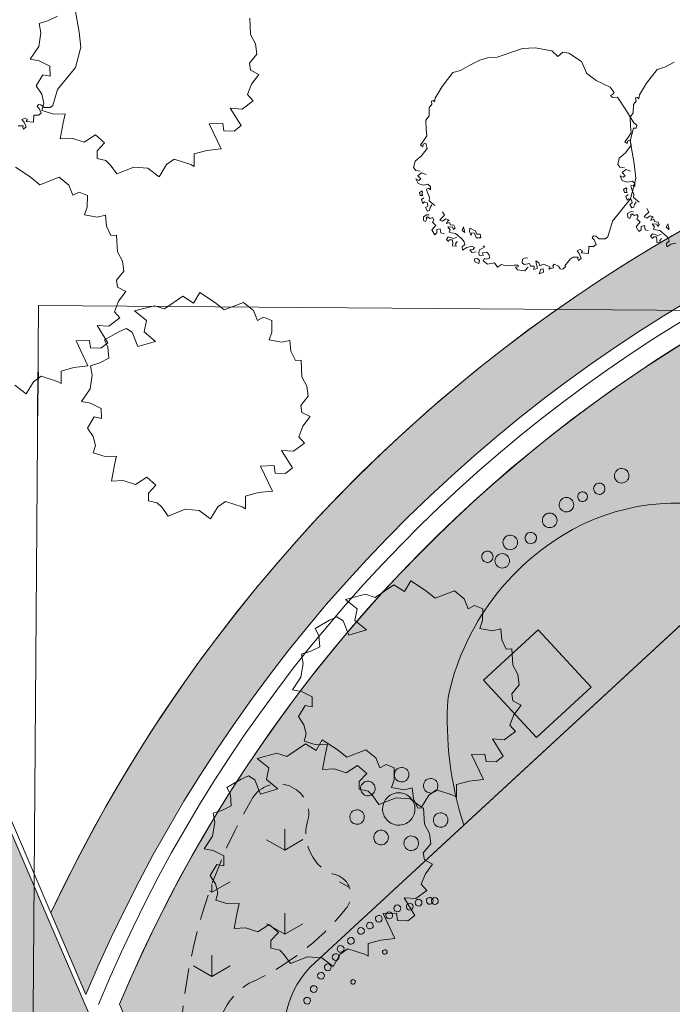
# Model space of a CAD drawing. Header units: millimetres. Extents: x 10 to 777, y -8 to 410.
# Tile 12 of 55: x 148 to 188, y 267 to 328. Entities that reach past the tile are written whole.
import ezdxf
from ezdxf.xclip import XClip

# ---------------------------------------------------------------- set-up
doc = ezdxf.new("R2010")
doc.units = ezdxf.units.MM
doc.header["$MEASUREMENT"] = 0
doc.header["$XCLIPFRAME"] = 0
doc.linetypes.add('B0701', pattern=[2.3412, 1.56, -0.7812])
for name, color, linetype in [('90 Bomen', 7, 'Continuous'), ('90 Terrein omgeving', 7, 'Continuous'), ('90 Terrein omgeving Afdek-arcering', 7, 'Continuous'), ('90 Terrein perceel', 7, 'Continuous'), ('90 Terrein perceel 2D arcering', 7, 'Continuous'), ('90 Terrein perceel Afdek-arcering', 7, 'Continuous')]:
    doc.layers.add(name, color=color, linetype=linetype)

# ---------------------------------------------------------------- blocks, each defined once
blk = doc.blocks.new('*X3')
at = {"layer": '90 Terrein omgeving Afdek-arcering', "linetype": 'Continuous', "lineweight": 0, "true_color": 0x99a3a6}
blk.add_hatch(color=253, dxfattribs=at).paths.add_polyline_path([(65.553, 172.666), (65.453, 165.666), (188.059, 163.902), (253.074, 12.916), (260.456, 12.916), (244.691, 49.778), (196.024, 163.588), (383.251, 160.894), (383.251, 168.095), (380.321, 168.137), (383.251, 382.475), (383.251, 406.415), (376.918, 406.415), (375.254, 291.584), (373.322, 168.238), (193.267, 170.828), (149.658, 272.008), (92.173, 406.415), (85.21, 406.415), (146.568, 262.944), (185.607, 170.938)])
blk = doc.blocks.new('*X10')
at = {"layer": '90 Terrein perceel Afdek-arcering', "linetype": 'Continuous', "lineweight": 0, "true_color": 0x99a3a6}
blk.add_hatch(color=253, dxfattribs=at).paths.add_polyline_path([(154.036, 266.821), (163.907, 243.771), (162.804, 243.298), (164.649, 241.985, 0.102842), (182.161, 233.812, -0.042121), (181.99, 239.43, 0.030126), (182.423, 246.145, -0.185985), (164.646, 262.917, -0.318021), (166.117, 269.412), (175.29, 277.883, -0.094106), (174.317, 285.783, -0.20501), (181.392, 295.786, -0.215802), (192.305, 297.206, 0.069656), (195.474, 296.522), (202.84, 303.32, -0.363496), (217.004, 303.692), (221.898, 300.566, -0.21548), (233.588, 301.168, 0.099515), (240.12, 300.18, 0.078067), (237.81, 310.487), (233.467, 320.918, 0.296701)])
blk = doc.blocks.new('*X12')
at = {"layer": '90 Terrein perceel Afdek-arcering', "linetype": 'Continuous', "lineweight": 0, "true_color": 0x99a3a6}
blk.add_hatch(color=253, dxfattribs=at).paths.add_polyline_path([(195.474, 296.522, -0.069656), (192.305, 297.206, 0.215802), (181.392, 295.786, 0.20501), (174.317, 285.783, 0.094106), (175.29, 277.883)])
blk = doc.blocks.new('*X20')
at = {"layer": '90 Terrein perceel Afdek-arcering', "linetype": 'Continuous', "lineweight": 0, "true_color": 0x99a3a6}
blk.add_hatch(color=253, dxfattribs=at).paths.add_polyline_path([(164.646, 262.917, 0.185985), (182.423, 246.145, -0.211556), (193.387, 233.132), (195.111, 233.132), (194.892, 291.808), (240.161, 291.952), (240.161, 294.497, -0.120917), (228.007, 296.663), (216.691, 303.892, 0.363496), (202.4, 302.919), (166.117, 269.412, 0.318021)])
blk = doc.blocks.new('*X25')
at = {"layer": '90 Terrein omgeving Afdek-arcering', "linetype": 'Continuous', "lineweight": 0, "true_color": 0x99a3a6}
blk.add_hatch(color=253, dxfattribs=at).paths.add_polyline_path([(149.798, 272.468), (151.957, 267.42, -0.343045), (248.621, 322.041, -0.122857), (288.839, 305.28, -0.062158), (304.943, 289.867, -0.144211), (324.847, 241.997), (331.801, 244.369, 0.023501), (321.331, 273.015, 0.089942), (307.738, 294.798), (306.382, 296.681, -0.624865), (307.314, 299.522), (308.909, 299.7), (316.47, 299.014), (344.097, 295.883, 0.039013), (375.158, 295.877), (375.227, 300.701, -0.023413), (347.285, 300.853), (334.046, 301.818, -0.053223), (292.368, 310.12), (286.057, 312.881), (275.43, 318.115, 0.087441), (243.525, 326.7, 0.31395)])
blk = doc.blocks.new('Drawing_2_1', base_point=(195.726, 190.6))
at = {"layer": '90 Terrein perceel 2D arcering', "linetype": 'Continuous', "lineweight": 0, "true_color": 0xffffff}
blk.add_hatch(color=7, dxfattribs=at).paths.add_polyline_path([(176.515, 286.841), (179.789, 283.303), (183.154, 286.417), (179.88, 289.955)])
at = {"layer": '90 Terrein perceel Afdek-arcering', "linetype": 'Continuous', "lineweight": 0, "true_color": 0xb1e60e}
h = blk.add_hatch(dxfattribs=at)
h.set_pattern_fill('810_Gras_0001', color=60, style=0, pattern_type=2)
h.set_pattern_definition([(90, (195.726, 190.6), (-9, 0), [1.29904, -3.8971]), (90, (200.226, 193.198), (-9, 0), [1.29904, -3.8971]), (30, (195.726, 190.6), (-4.5, 7.7942), [1.29904, -3.8971]), (30, (195.726, 195.796), (-4.5, 7.7942), [1.29904, -3.8971]), (150, (195.726, 190.6), (4.5, 7.7942), [1.29904, -3.8971]), (150, (195.726, 195.796), (4.5, 7.7942), [1.29904, -3.8971])])
h.paths.add_polyline_path([(162.159, 279.421, 0.133135), (157.76, 262.851, 0.175215), (163.409, 249.009), (173.804, 238.589, 0.474715), (179.35, 238.982, 0.293733), (177.697, 245.226, -0.059354), (160.972, 262.21, -0.457219), (162.04, 268.121, 0.118261), (167.975, 272.683, 0.622905), (167.099, 274.884, -0.386038), (165.712, 278.366, 0.826852)])
at = {"layer": '90 Bomen', "color": 1, "linetype": 'Continuous', "lineweight": 0}
for p, q in [((149.656, 327.6), (150.201, 327.873)), ((151.285, 328.275), (151.531, 326.876)), ((149.073, 327.405), (149.656, 327.6)), ((149.18, 326.833), (149.073, 327.405)), ((162.072, 327.747), (162.127, 326.725)), ((149.043, 325.992), (149.18, 326.833)), ((151.531, 326.876), (151.641, 325.942)), ((162.127, 326.725), (162.436, 326.149)), ((162.436, 326.149), (162.515, 325.523)), ((148.524, 325.205), (149.043, 325.992)), ((151.641, 325.942), (151.304, 324.692)), ((162.515, 325.523), (162.058, 324.957)), ((177.607, 325.417), (178.927, 325.86)), ((178.927, 325.86), (179.696, 325.908)), ((179.696, 325.908), (180.719, 325.731)), ((180.719, 325.731), (181.103, 325.38)), ((181.103, 325.38), (181.4, 325.634)), ((181.4, 325.634), (181.782, 325.578)), ((181.782, 325.578), (182.563, 325.056)), ((149.076, 325.096), (148.524, 325.205)), ((149.731, 324.779), (149.076, 325.096)), ((162.058, 324.957), (162.123, 324.529)), ((175.085, 324.515), (175.672, 324.832)), ((175.672, 324.832), (176.28, 325.15)), ((176.28, 325.15), (176.754, 325.291)), ((176.754, 325.291), (177.36, 325.335)), ((177.36, 325.335), (177.607, 325.417)), ((182.563, 325.056), (182.893, 324.314)), ((187.699, 324.71), (188.286, 325.027)), ((148.89, 323.552), (149.305, 324.248)), ((149.305, 324.248), (149.745, 324.148)), ((149.745, 324.148), (149.731, 324.779)), ((151.304, 324.692), (150.21, 323.325)), ((162.123, 324.529), (162.636, 324.268)), ((162.636, 324.268), (162.186, 323.669)), ((173.959, 323.527), (174.62, 324.374)), ((174.62, 324.374), (175.085, 324.515)), ((182.893, 324.314), (183.475, 323.898)), ((186.573, 323.722), (187.233, 324.569)), ((187.233, 324.569), (187.699, 324.71)), ((162.186, 323.669), (161.935, 323.018)), ((183.475, 323.898), (184.334, 323.471)), ((186.142, 322.996), (186.573, 323.722)), ((149.227, 323.045), (148.89, 323.552)), ((149.368, 322.49), (149.227, 323.045)), ((150.21, 323.325), (149.914, 322.353)), ((161.935, 323.018), (162.284, 322.636)), ((173.528, 322.801), (173.959, 323.527)), ((184.334, 323.471), (184.572, 323.152)), ((184.484, 323.019), (184.343, 322.96)), ((184.572, 323.152), (184.484, 323.019)), ((186.096, 322.761), (186.142, 322.996)), ((149.022, 322.41), (148.939, 322.281)), ((149.176, 322.39), (149.022, 322.41)), ((149.373, 322.221), (149.176, 322.39)), ((149.243, 322.027), (149.368, 322.49)), ((162.284, 322.636), (161.602, 322.129)), ((173.152, 322.205), (173.325, 322.428)), ((173.29, 322.615), (173.414, 322.645)), ((173.325, 322.428), (173.29, 322.615)), ((173.414, 322.645), (173.483, 322.566)), ((173.483, 322.566), (173.528, 322.801)), ((184.343, 322.96), (184.473, 322.838)), ((184.473, 322.838), (184.778, 322.86)), ((184.778, 322.86), (185.295, 322.071)), ((185.761, 321.894), (185.765, 322.4)), ((185.765, 322.4), (185.938, 322.623)), ((185.903, 322.81), (186.027, 322.84)), ((185.938, 322.623), (185.903, 322.81)), ((186.027, 322.84), (186.096, 322.761)), ((148.939, 322.281), (149.07, 322.168)), ((149.19, 321.882), (149.024, 321.741)), ((149.07, 322.168), (149.19, 321.882)), ((149.984, 321.804), (149.243, 322.027)), ((149.741, 322.218), (149.373, 322.221)), ((149.914, 322.353), (149.741, 322.218)), ((150.681, 321.822), (149.984, 321.804)), ((150.555, 321.28), (150.681, 321.822)), ((161.602, 322.129), (160.866, 322.174)), ((160.866, 322.174), (161.536, 321.1)), ((173.147, 321.7), (173.152, 322.205)), ((185.295, 322.071), (185.783, 321.28)), ((185.57, 321.628), (185.761, 321.894)), ((148.215, 321.561), (148.01, 321.483)), ((148.01, 321.483), (148.148, 321.325)), ((148.148, 321.325), (148.276, 321.018)), ((148.346, 321.487), (148.215, 321.561)), ((148.272, 321.355), (148.346, 321.487)), ((148.497, 321.346), (148.272, 321.355)), ((148.716, 321.324), (148.497, 321.346)), ((148.748, 321.748), (148.716, 321.324)), ((149.024, 321.741), (148.748, 321.748)), ((150.369, 320.282), (150.555, 321.28)), ((160.403, 321.242), (159.574, 321.214)), ((159.574, 321.214), (160.305, 319.668)), ((160.47, 320.782), (160.403, 321.242)), ((172.956, 321.433), (173.147, 321.7)), ((172.977, 320.867), (172.956, 321.433)), ((185.591, 321.061), (185.57, 321.628)), ((185.783, 321.28), (185.977, 321.141)), ((148.09, 321.09), (147.766, 321.086)), ((148.068, 320.982), (148.09, 321.09)), ((148.097, 320.879), (148.068, 320.982)), ((148.276, 321.018), (148.097, 320.879)), ((161.104, 320.762), (160.47, 320.782)), ((161.536, 321.1), (161.104, 320.762)), ((173.006, 320.469), (172.977, 320.867)), ((185.374, 320.288), (185.62, 320.663)), ((185.777, 320.943), (185.559, 320.161)), ((185.62, 320.663), (185.591, 321.061)), ((185.929, 320.954), (185.777, 320.943)), ((185.977, 321.141), (185.929, 320.954)), ((151.091, 320.322), (150.369, 320.282)), ((151.841, 320.078), (151.091, 320.322)), ((152.539, 320.529), (151.841, 320.078)), ((153.108, 320.039), (152.539, 320.529)), ((152.646, 319.539), (153.108, 320.039)), ((172.626, 319.915), (172.76, 320.093)), ((172.76, 320.093), (173.006, 320.469)), ((172.792, 319.948), (172.761, 319.799)), ((172.955, 320.023), (172.792, 319.948)), ((173.022, 319.692), (172.955, 320.023)), ((185.24, 320.109), (185.374, 320.288)), ((185.375, 319.993), (185.24, 320.109)), ((185.406, 320.143), (185.375, 319.993)), ((185.569, 320.218), (185.406, 320.143)), ((185.559, 320.161), (185.805, 318.761)), ((185.635, 319.886), (185.569, 320.218)), ((152.647, 319.073), (152.646, 319.539)), ((159.429, 319.574), (158.647, 319.35)), ((158.647, 319.35), (158.65, 318.574)), ((160.305, 319.668), (159.429, 319.574)), ((172.761, 319.799), (172.626, 319.915)), ((172.656, 319.223), (173.022, 319.692)), ((184.894, 319.095), (185.27, 319.417)), ((185.27, 319.417), (185.635, 319.886)), ((153.188, 318.947), (152.647, 319.073)), ((153.475, 318.669), (153.188, 318.947)), ((157.407, 319.025), (156.933, 318.691)), ((158.429, 318.702), (157.407, 319.025)), ((172.183, 318.514), (172.28, 318.9)), ((172.28, 318.9), (172.656, 319.223)), ((184.796, 318.709), (184.894, 319.095)), ((185.805, 318.761), (185.915, 317.828)), ((147.599, 318.532), (148.508, 317.938)), ((153.857, 318.128), (153.475, 318.669)), ((154.915, 318.542), (153.857, 318.128)), ((155.785, 318.473), (154.915, 318.542)), ((156.487, 317.948), (155.785, 318.473)), ((156.933, 318.691), (156.487, 317.948)), ((158.65, 318.574), (158.429, 318.702)), ((172.322, 318.335), (172.183, 318.514)), ((172.599, 318.293), (172.322, 318.335)), ((172.451, 318.008), (172.69, 318.194)), ((172.69, 318.194), (172.971, 318.089)), ((184.936, 318.53), (184.796, 318.709)), ((185.212, 318.487), (184.936, 318.53)), ((185.065, 318.203), (185.304, 318.389)), ((185.248, 318.006), (185.065, 318.203)), ((185.304, 318.389), (185.585, 318.283)), ((148.508, 317.938), (149.11, 317.451)), ((149.11, 317.451), (150.296, 317.918)), ((150.296, 317.918), (150.908, 317.417)), ((172.466, 317.525), (172.34, 317.811)), ((172.34, 317.811), (172.515, 317.718)), ((172.634, 317.811), (172.451, 318.008)), ((172.789, 317.423), (172.466, 317.525)), ((172.515, 317.718), (172.634, 317.811)), ((185.08, 317.72), (184.953, 318.005)), ((184.953, 318.005), (185.129, 317.913)), ((185.403, 317.617), (185.08, 317.72)), ((185.129, 317.913), (185.248, 318.006)), ((185.693, 317.681), (185.403, 317.617)), ((185.915, 317.828), (185.578, 316.577)), ((185.85, 317.545), (185.693, 317.681)), ((185.845, 317.334), (185.85, 317.545)), ((150.908, 317.417), (151.153, 316.803)), ((151.153, 316.803), (151.538, 316.998)), ((151.538, 316.998), (152.045, 316.796)), ((172.712, 317.064), (172.548, 316.966)), ((172.548, 316.966), (172.596, 316.782)), ((172.708, 316.893), (172.751, 316.998)), ((172.751, 316.998), (172.712, 317.064)), ((173.079, 317.486), (172.789, 317.423)), ((172.996, 317.186), (173.139, 317.238)), ((173.029, 317.02), (172.996, 317.186)), ((173.183, 316.652), (173.029, 317.02)), ((173.236, 317.351), (173.079, 317.486)), ((173.139, 317.238), (173.231, 317.14)), ((173.231, 317.14), (173.236, 317.351)), ((185.326, 317.259), (185.162, 317.161)), ((185.162, 317.161), (185.21, 316.976)), ((185.21, 316.976), (185.381, 316.972)), ((185.322, 317.087), (185.365, 317.193)), ((185.381, 316.972), (185.322, 317.087)), ((185.365, 317.193), (185.326, 317.259)), ((185.61, 317.38), (185.753, 317.433)), ((185.643, 317.214), (185.61, 317.38)), ((185.796, 316.847), (185.643, 317.214)), ((185.753, 317.433), (185.845, 317.334)), ((152.045, 316.796), (152.039, 316.07)), ((172.596, 316.782), (172.768, 316.777)), ((172.829, 316.645), (172.683, 316.531)), ((172.683, 316.531), (172.769, 316.298)), ((172.768, 316.777), (172.708, 316.893)), ((172.769, 316.298), (172.865, 316.391)), ((172.865, 316.391), (173.041, 316.318)), ((173.041, 316.318), (173.072, 316.132)), ((173.155, 316.461), (173.183, 316.652)), ((173.513, 316.172), (173.155, 316.461)), ((185.578, 316.577), (184.484, 315.21)), ((185.443, 316.839), (185.297, 316.726)), ((185.297, 316.726), (185.383, 316.492)), ((185.383, 316.492), (185.478, 316.585)), ((185.478, 316.585), (185.655, 316.513)), ((185.686, 316.326), (185.539, 316.23)), ((185.655, 316.513), (185.686, 316.326)), ((185.768, 316.655), (185.796, 316.847)), ((186.126, 316.366), (185.768, 316.655)), ((185.83, 316.234), (185.937, 316.396)), ((152.039, 316.07), (151.875, 315.592)), ((173.072, 316.132), (172.925, 316.036)), ((172.925, 316.036), (173.061, 315.823)), ((173.061, 315.823), (173.177, 315.866)), ((173.177, 315.866), (173.216, 316.04)), ((173.216, 316.04), (173.324, 316.202)), ((174.105, 315.563), (173.983, 315.786)), ((185.623, 315.791), (185.409, 315.673)), ((185.539, 316.23), (185.674, 316.017)), ((185.777, 315.785), (185.623, 315.791)), ((185.674, 316.017), (185.791, 316.06)), ((185.791, 316.06), (185.83, 316.234)), ((186.522, 315.575), (186.718, 315.758)), ((186.718, 315.758), (186.597, 315.98)), ((151.875, 315.592), (152.65, 315.45)), ((152.65, 315.45), (153.157, 315.564)), ((153.157, 315.564), (153.223, 314.894)), ((173.009, 315.597), (172.795, 315.478)), ((172.795, 315.478), (172.813, 315.24)), ((172.813, 315.24), (172.937, 315.18)), ((172.937, 315.18), (173.008, 315.347)), ((172.968, 315.413), (173.053, 315.463)), ((173.008, 315.347), (172.968, 315.413)), ((173.163, 315.591), (173.009, 315.597)), ((173.053, 315.463), (173.215, 315.355)), ((173.215, 315.355), (173.365, 315.417)), ((173.365, 315.417), (173.443, 315.286)), ((173.443, 315.286), (173.368, 315.144)), ((173.368, 315.144), (173.571, 314.936)), ((173.811, 315.268), (173.908, 315.38)), ((173.985, 315.196), (173.811, 315.268)), ((173.908, 315.38), (174.105, 315.563)), ((174.185, 315.337), (173.985, 315.196)), ((174.379, 315.268), (174.185, 315.337)), ((174.227, 315.046), (174.279, 315.197)), ((174.411, 315.123), (174.227, 315.046)), ((174.279, 315.197), (174.379, 315.268)), ((174.464, 314.979), (174.411, 315.123)), ((184.484, 315.21), (184.188, 314.238)), ((185.409, 315.673), (185.426, 315.434)), ((185.426, 315.434), (185.551, 315.375)), ((185.551, 315.375), (185.622, 315.541)), ((185.582, 315.607), (185.667, 315.657)), ((185.622, 315.541), (185.582, 315.607)), ((185.667, 315.657), (185.829, 315.55)), ((185.829, 315.55), (185.978, 315.612)), ((185.978, 315.612), (186.056, 315.481)), ((186.056, 315.481), (185.981, 315.338)), ((185.981, 315.338), (186.185, 315.131)), ((186.185, 315.131), (186.089, 315.038)), ((186.425, 315.462), (186.522, 315.575)), ((186.598, 315.391), (186.425, 315.462)), ((186.798, 315.532), (186.598, 315.391)), ((186.993, 315.462), (186.798, 315.532)), ((186.841, 315.241), (186.893, 315.392)), ((187.025, 315.317), (186.841, 315.241)), ((186.893, 315.392), (186.993, 315.462)), ((187.077, 315.174), (187.025, 315.317)), ((187.29, 315.147), (187.077, 315.174)), ((187.365, 314.985), (187.29, 315.147)), ((153.223, 314.894), (153.499, 314.315)), ((173.475, 314.844), (173.318, 314.661)), ((173.318, 314.661), (173.494, 314.366)), ((173.571, 314.936), (173.475, 314.844)), ((173.494, 314.366), (173.635, 314.481)), ((173.624, 314.683), (173.843, 314.734)), ((173.635, 314.481), (173.624, 314.683)), ((173.843, 314.734), (173.879, 314.48)), ((173.879, 314.48), (174.071, 314.425)), ((174.445, 314.662), (174.305, 314.841)), ((174.305, 314.841), (174.601, 314.821)), ((174.393, 314.511), (174.445, 314.662)), ((174.542, 314.48), (174.393, 314.511)), ((174.676, 314.953), (174.464, 314.979)), ((174.777, 314.434), (174.542, 314.48)), ((174.601, 314.821), (174.654, 314.678)), ((174.654, 314.678), (174.751, 314.79)), ((174.751, 314.79), (174.676, 314.953)), ((175.273, 314.85), (175.183, 314.633)), ((175.183, 314.633), (175.362, 314.499)), ((175.362, 314.499), (175.273, 314.85)), ((175.672, 314.766), (175.636, 314.558)), ((175.636, 314.558), (175.757, 314.31)), ((175.832, 314.692), (175.672, 314.766)), ((175.757, 314.31), (175.779, 314.483)), ((175.779, 314.483), (175.952, 314.461)), ((176.01, 314.603), (175.832, 314.692)), ((176.093, 314.403), (176.01, 314.603)), ((186.089, 315.038), (185.931, 314.855)), ((185.931, 314.855), (186.107, 314.56)), ((186.107, 314.56), (186.249, 314.675)), ((186.238, 314.878), (186.457, 314.928)), ((186.249, 314.675), (186.238, 314.878)), ((186.457, 314.928), (186.493, 314.674)), ((186.493, 314.674), (186.685, 314.62)), ((187.059, 314.857), (186.919, 315.036)), ((186.919, 315.036), (187.215, 315.016)), ((187.007, 314.706), (187.059, 314.857)), ((187.156, 314.675), (187.007, 314.706)), ((187.391, 314.629), (187.156, 314.675)), ((187.215, 315.016), (187.268, 314.872)), ((187.268, 314.872), (187.365, 314.985)), ((187.794, 314.301), (187.391, 314.629)), ((187.886, 315.044), (187.797, 314.827)), ((187.797, 314.827), (187.975, 314.693)), ((187.975, 314.693), (187.886, 315.044)), ((153.499, 314.315), (153.851, 314.337)), ((153.851, 314.337), (153.906, 313.314)), ((174.329, 314.233), (174.214, 314.077)), ((174.214, 314.077), (174.351, 313.94)), ((174.652, 314.131), (174.329, 314.233)), ((174.351, 313.94), (174.385, 314.048)), ((174.385, 314.048), (174.575, 314.041)), ((174.575, 314.041), (174.607, 313.896)), ((174.607, 313.896), (174.601, 313.685)), ((174.857, 314.209), (174.652, 314.131)), ((175.18, 314.106), (174.777, 314.434)), ((174.782, 313.803), (174.877, 313.937)), ((175.32, 313.927), (175.18, 314.106)), ((175.353, 313.761), (175.32, 313.927)), ((175.952, 314.461), (176.059, 314.161)), ((176.059, 314.161), (176.35, 314.166)), ((176.162, 314.391), (176.093, 314.403)), ((176.298, 314.401), (176.162, 314.391)), ((176.35, 314.166), (176.298, 314.401)), ((183.296, 314.295), (183.213, 314.166)), ((183.213, 314.166), (183.344, 314.053)), ((183.45, 314.276), (183.296, 314.295)), ((183.344, 314.053), (183.464, 313.767)), ((183.647, 314.106), (183.45, 314.276)), ((184.015, 314.103), (183.647, 314.106)), ((184.188, 314.238), (184.015, 314.103)), ((186.943, 314.427), (186.828, 314.272)), ((186.828, 314.272), (186.965, 314.134)), ((187.266, 314.325), (186.943, 314.427)), ((186.965, 314.134), (186.999, 314.242)), ((186.999, 314.242), (187.189, 314.235)), ((187.189, 314.235), (187.22, 314.09)), ((187.22, 314.09), (187.215, 313.879)), ((187.215, 313.879), (187.427, 313.853)), ((187.471, 314.403), (187.266, 314.325)), ((187.395, 313.998), (187.491, 314.131)), ((187.427, 313.853), (187.395, 313.998)), ((187.933, 314.122), (187.794, 314.301)), ((187.809, 313.818), (187.967, 313.956)), ((187.967, 313.956), (187.933, 314.122)), ((153.906, 313.314), (154.214, 312.738)), ((174.601, 313.685), (174.814, 313.658)), ((174.814, 313.658), (174.782, 313.803)), ((175.195, 313.623), (175.353, 313.761)), ((175.21, 313.414), (175.195, 313.623)), ((175.472, 313.581), (175.21, 313.414)), ((175.782, 313.646), (175.472, 313.581)), ((175.672, 313.427), (175.861, 313.441)), ((175.81, 313.269), (175.672, 313.427)), ((175.956, 313.574), (175.782, 313.646)), ((176.06, 313.309), (175.81, 313.269)), ((175.861, 313.441), (175.956, 313.574)), ((176.211, 313.257), (176.261, 313.429)), ((176.244, 313.091), (176.211, 313.257)), ((176.261, 313.429), (176.444, 313.526)), ((176.713, 313.294), (176.443, 313.253)), ((176.444, 313.526), (176.584, 313.621)), ((176.584, 313.621), (176.495, 313.677)), ((176.853, 313.115), (176.713, 313.294)), ((182.488, 313.446), (182.284, 313.368)), ((182.284, 313.368), (182.422, 313.21)), ((182.62, 313.372), (182.488, 313.446)), ((182.546, 313.24), (182.62, 313.372)), ((183.022, 313.633), (182.99, 313.21)), ((183.298, 313.626), (183.022, 313.633)), ((183.464, 313.767), (183.298, 313.626)), ((187.824, 313.609), (187.809, 313.818)), ((188.085, 313.775), (187.824, 313.609)), ((188.396, 313.84), (188.085, 313.775)), ((154.214, 312.738), (154.294, 312.112)), ((176.133, 312.893), (175.944, 312.879)), ((175.944, 312.879), (175.972, 312.696)), ((175.972, 312.696), (176.228, 312.583)), ((176.267, 312.777), (176.133, 312.893)), ((176.228, 312.583), (176.267, 312.777)), ((176.497, 313.088), (176.244, 313.091)), ((176.443, 313.253), (176.497, 313.088)), ((176.48, 312.75), (176.575, 312.884)), ((176.748, 312.539), (176.48, 312.75)), ((176.575, 312.884), (176.704, 312.851)), ((176.704, 312.851), (176.889, 312.907)), ((176.889, 312.907), (176.853, 313.115)), ((178.887, 312.633), (178.914, 312.846)), ((178.914, 312.846), (179.075, 312.942)), ((179.075, 312.942), (179.245, 312.912)), ((179.919, 312.625), (179.741, 312.76)), ((179.741, 312.76), (179.779, 312.531)), ((181.859, 312.853), (181.531, 312.45)), ((182.04, 312.971), (181.859, 312.853)), ((182.364, 312.976), (182.04, 312.971)), ((182.342, 312.867), (182.364, 312.976)), ((182.37, 312.764), (182.342, 312.867)), ((182.55, 312.904), (182.37, 312.764)), ((182.422, 313.21), (182.55, 312.904)), ((182.771, 313.232), (182.546, 313.24)), ((182.99, 313.21), (182.771, 313.232)), ((154.294, 312.112), (153.836, 311.546)), ((177.183, 312.634), (176.748, 312.539)), ((177.372, 312.353), (177.183, 312.634)), ((177.612, 312.518), (177.372, 312.353)), ((177.913, 312.435), (177.612, 312.518)), ((178.393, 312.492), (177.913, 312.435)), ((178.645, 312.489), (178.393, 312.492)), ((178.487, 312.351), (178.653, 312.385)), ((178.604, 312.192), (178.487, 312.351)), ((179.071, 312.142), (178.604, 312.192)), ((178.653, 312.385), (178.645, 312.489)), ((179.022, 312.517), (178.887, 312.633)), ((179.354, 312.584), (179.022, 312.517)), ((179.265, 312.367), (179.071, 312.142)), ((179.408, 312.419), (179.354, 312.584)), ((179.64, 312.415), (179.408, 312.419)), ((179.612, 312.224), (179.64, 312.415)), ((179.837, 312.304), (179.612, 312.224)), ((179.779, 312.531), (179.837, 312.304)), ((179.996, 312.442), (179.919, 312.625)), ((180.053, 312.236), (179.947, 311.954)), ((179.947, 311.954), (180.213, 312.058)), ((180.199, 312.541), (179.996, 312.442)), ((180.199, 312.246), (180.053, 312.236)), ((180.48, 312.435), (180.199, 312.541)), ((180.213, 312.058), (180.199, 312.246)), ((180.633, 312.363), (180.48, 312.435)), ((180.551, 312.245), (180.633, 312.363)), ((180.84, 312.323), (180.551, 312.245)), ((180.871, 312.548), (180.795, 312.438)), ((180.795, 312.438), (180.84, 312.323)), ((181.14, 312.418), (180.871, 312.548)), ((181.25, 312.261), (181.14, 312.418)), ((181.4, 312.23), (181.25, 312.261)), ((181.579, 312.369), (181.4, 312.23)), ((181.531, 312.45), (181.579, 312.369)), ((153.836, 311.546), (153.901, 311.119)), ((153.901, 311.119), (154.414, 310.858)), ((154.414, 310.858), (153.965, 310.259)), ((153.965, 310.259), (153.713, 309.608)), ((156.806, 309.778), (157.946, 310.561)), ((157.946, 310.561), (158.608, 310.144)), ((158.608, 310.144), (158.992, 310.799)), ((158.992, 310.799), (159.901, 310.206)), ((153.713, 309.608), (154.062, 309.226)), ((154.962, 309.651), (156.193, 309.966)), ((155.695, 309.064), (154.962, 309.651)), ((156.193, 309.966), (156.806, 309.778)), ((159.901, 310.206), (160.502, 309.718)), ((160.502, 309.718), (161.688, 310.186)), ((161.688, 310.186), (162.301, 309.685)), ((162.301, 309.685), (162.546, 309.071)), ((154.062, 309.226), (153.38, 308.719)), ((155.547, 308.355), (155.695, 309.064)), ((162.546, 309.071), (162.931, 309.266)), ((162.931, 309.266), (163.438, 309.064)), ((163.438, 309.064), (163.432, 308.338)), ((153.38, 308.719), (152.645, 308.764)), ((152.645, 308.764), (153.314, 307.689)), ((153.983, 308.372), (154.434, 308.572)), ((154.434, 308.572), (154.817, 308.334)), ((152.181, 307.832), (151.352, 307.804)), ((151.352, 307.804), (152.083, 306.258)), ((152.249, 307.371), (152.181, 307.832)), ((153.099, 307.861), (153.983, 308.372)), ((153.321, 307.425), (153.099, 307.861)), ((154.817, 308.334), (155.172, 307.448)), ((156.252, 307.765), (155.547, 308.355)), ((163.432, 308.338), (163.267, 307.86)), ((163.267, 307.86), (164.043, 307.718)), ((164.043, 307.718), (164.549, 307.831)), ((164.549, 307.831), (164.616, 307.161)), ((152.882, 307.351), (152.249, 307.371)), ((153.314, 307.689), (152.882, 307.351)), ((153.372, 306.731), (153.321, 307.425)), ((155.172, 307.448), (156.252, 307.765)), ((152.827, 306.458), (153.372, 306.731)), ((164.616, 307.161), (164.891, 306.583)), ((164.891, 306.583), (165.243, 306.604)), ((165.243, 306.604), (165.298, 305.582)), ((151.207, 306.163), (150.425, 305.939)), ((152.083, 306.258), (151.207, 306.163)), ((152.244, 306.263), (152.827, 306.458)), ((152.351, 305.691), (152.244, 306.263)), ((149.185, 305.615), (148.711, 305.281)), ((150.207, 305.291), (149.185, 305.615)), ((150.425, 305.939), (150.428, 305.163)), ((152.214, 304.849), (152.351, 305.691)), ((165.298, 305.582), (165.607, 305.006)), ((148.266, 304.538), (147.563, 305.063)), ((148.711, 305.281), (148.266, 304.538)), ((150.428, 305.163), (150.207, 305.291)), ((151.695, 304.062), (152.214, 304.849)), ((165.607, 305.006), (165.686, 304.38)), ((165.686, 304.38), (165.229, 303.814)), ((152.247, 303.953), (151.695, 304.062)), ((152.902, 303.636), (152.247, 303.953)), ((152.915, 303.005), (152.902, 303.636)), ((165.229, 303.814), (165.294, 303.386)), ((152.061, 302.41), (152.476, 303.105)), ((152.476, 303.105), (152.915, 303.005)), ((165.294, 303.386), (165.806, 303.126)), ((165.806, 303.126), (165.357, 302.526)), ((152.398, 301.902), (152.061, 302.41)), ((165.357, 302.526), (165.106, 301.876)), ((152.539, 301.347), (152.398, 301.902)), ((165.106, 301.876), (165.455, 301.493)), ((152.414, 300.884), (152.539, 301.347)), ((165.455, 301.493), (164.772, 300.986)), ((153.155, 300.661), (152.414, 300.884)), ((153.852, 300.679), (153.155, 300.661)), ((153.726, 300.138), (153.852, 300.679)), ((164.772, 300.986), (164.037, 301.032)), ((164.037, 301.032), (164.706, 299.957)), ((153.54, 299.139), (153.726, 300.138)), ((163.574, 300.1), (162.744, 300.072)), ((162.744, 300.072), (163.476, 298.525)), ((163.641, 299.639), (163.574, 300.1)), ((164.706, 299.957), (164.275, 299.619)), ((155.71, 299.386), (155.012, 298.935)), ((156.279, 298.896), (155.71, 299.386)), ((164.275, 299.619), (163.641, 299.639)), ((154.262, 299.179), (153.54, 299.139)), ((155.012, 298.935), (154.262, 299.179)), ((155.817, 298.396), (156.279, 298.896)), ((155.818, 297.931), (155.817, 298.396)), ((162.599, 298.431), (161.818, 298.207)), ((161.818, 298.207), (161.82, 297.431)), ((163.476, 298.525), (162.599, 298.431)), ((156.359, 297.804), (155.818, 297.931)), ((156.646, 297.526), (156.359, 297.804)), ((157.028, 296.986), (156.646, 297.526)), ((160.103, 297.548), (159.658, 296.806)), ((160.578, 297.883), (160.103, 297.548)), ((161.599, 297.559), (160.578, 297.883)), ((161.82, 297.431), (161.599, 297.559)), ((158.085, 297.399), (157.028, 296.986)), ((158.955, 297.331), (158.085, 297.399)), ((159.658, 296.806), (158.955, 297.331)), ((169.829, 291.961), (170.968, 292.744)), ((170.968, 292.744), (171.631, 292.327)), ((171.631, 292.327), (172.015, 292.982)), ((172.015, 292.982), (172.924, 292.389)), ((167.985, 291.834), (169.216, 292.149)), ((169.216, 292.149), (169.829, 291.961)), ((172.924, 292.389), (173.525, 291.901)), ((173.525, 291.901), (174.711, 292.369)), ((174.711, 292.369), (175.324, 291.868)), ((168.717, 291.247), (167.985, 291.834)), ((175.324, 291.868), (175.569, 291.254)), ((175.569, 291.254), (175.953, 291.448)), ((175.953, 291.448), (176.461, 291.247)), ((167.006, 290.555), (167.456, 290.755)), ((167.456, 290.755), (167.84, 290.517)), ((168.57, 290.538), (168.717, 291.247)), ((176.461, 291.247), (176.454, 290.521)), ((166.122, 290.044), (167.006, 290.555)), ((167.84, 290.517), (168.195, 289.631)), ((169.275, 289.947), (168.57, 290.538)), ((176.454, 290.521), (176.29, 290.043)), ((166.344, 289.608), (166.122, 290.044)), ((166.395, 288.914), (166.344, 289.608)), ((168.195, 289.631), (169.275, 289.947)), ((176.29, 290.043), (177.066, 289.901)), ((177.066, 289.901), (177.572, 290.014)), ((177.572, 290.014), (177.639, 289.344)), ((177.639, 289.344), (177.914, 288.766)), ((165.267, 288.446), (165.85, 288.64)), ((165.374, 287.874), (165.267, 288.446)), ((165.85, 288.64), (166.395, 288.914)), ((177.914, 288.766), (178.266, 288.787)), ((178.266, 288.787), (178.321, 287.765)), ((165.237, 287.032), (165.374, 287.874)), ((178.321, 287.765), (178.629, 287.189)), ((178.629, 287.189), (178.709, 286.563)), ((164.718, 286.245), (165.237, 287.032)), ((178.709, 286.563), (178.252, 285.997)), ((165.269, 286.136), (164.718, 286.245)), ((165.925, 285.819), (165.269, 286.136)), ((178.252, 285.997), (178.317, 285.569)), ((165.084, 284.593), (165.498, 285.288)), ((165.498, 285.288), (165.938, 285.188)), ((165.938, 285.188), (165.925, 285.819)), ((178.317, 285.569), (178.829, 285.309)), ((178.829, 285.309), (178.38, 284.709)), ((178.38, 284.709), (178.129, 284.059)), ((165.421, 284.085), (165.084, 284.593)), ((165.562, 283.53), (165.421, 284.085)), ((178.129, 284.059), (178.478, 283.676)), ((165.437, 283.067), (165.562, 283.53)), ((178.478, 283.676), (177.795, 283.169)), ((164.369, 282.138), (165.508, 282.921)), ((166.178, 282.844), (165.437, 283.067)), ((165.508, 282.921), (166.171, 282.504)), ((166.171, 282.504), (166.555, 283.16)), ((166.875, 282.862), (166.178, 282.844)), ((166.555, 283.16), (167.464, 282.566)), ((166.749, 282.321), (166.875, 282.862)), ((177.795, 283.169), (177.06, 283.215)), ((177.06, 283.215), (177.729, 282.14)), ((162.525, 282.012), (163.756, 282.326)), ((163.756, 282.326), (164.369, 282.138)), ((166.563, 281.322), (166.749, 282.321)), ((167.464, 282.566), (168.065, 282.079)), ((168.065, 282.079), (169.251, 282.547)), ((169.251, 282.547), (169.864, 282.045)), ((176.597, 282.282), (175.767, 282.255)), ((175.767, 282.255), (176.499, 280.708)), ((176.664, 281.822), (176.597, 282.282)), ((163.257, 281.424), (162.525, 282.012)), ((169.864, 282.045), (170.109, 281.431)), ((170.109, 281.431), (170.493, 281.626)), ((170.493, 281.626), (171.001, 281.425)), ((177.297, 281.802), (176.664, 281.822)), ((177.729, 282.14), (177.297, 281.802)), ((163.11, 280.715), (163.257, 281.424)), ((167.285, 281.362), (166.563, 281.322)), ((168.035, 281.118), (167.285, 281.362)), ((168.733, 281.569), (168.035, 281.118)), ((169.302, 281.079), (168.733, 281.569)), ((168.839, 280.579), (169.302, 281.079)), ((171.001, 281.425), (170.994, 280.698)), ((160.662, 280.221), (161.546, 280.733)), ((161.546, 280.733), (161.996, 280.932)), ((161.996, 280.932), (162.38, 280.694)), ((162.38, 280.694), (162.735, 279.809)), ((163.815, 280.125), (163.11, 280.715)), ((168.841, 280.113), (168.839, 280.579)), ((170.994, 280.698), (170.83, 280.221)), ((175.622, 280.614), (174.84, 280.39)), ((176.499, 280.708), (175.622, 280.614)), ((160.884, 279.786), (160.662, 280.221)), ((162.735, 279.809), (163.815, 280.125)), ((169.382, 279.987), (168.841, 280.113)), ((169.669, 279.709), (169.382, 279.987)), ((170.83, 280.221), (171.606, 280.078)), ((171.606, 280.078), (172.112, 280.192)), ((172.112, 280.192), (172.179, 279.522)), ((173.601, 280.066), (173.126, 279.731)), ((174.622, 279.742), (173.601, 280.066)), ((174.84, 280.39), (174.843, 279.614)), ((160.935, 279.091), (160.884, 279.786)), ((170.051, 279.168), (169.669, 279.709)), ((171.108, 279.582), (170.051, 279.168)), ((171.978, 279.513), (171.108, 279.582)), ((172.681, 278.989), (171.978, 279.513)), ((172.179, 279.522), (172.454, 278.943)), ((173.126, 279.731), (172.681, 278.989)), ((174.843, 279.614), (174.622, 279.742)), ((159.807, 278.623), (160.39, 278.818)), ((159.914, 278.051), (159.807, 278.623)), ((160.39, 278.818), (160.935, 279.091)), ((172.454, 278.943), (172.806, 278.965)), ((172.806, 278.965), (172.861, 277.942)), ((159.777, 277.209), (159.914, 278.051)), ((172.861, 277.942), (173.169, 277.366)), ((173.169, 277.366), (173.249, 276.74)), ((159.258, 276.423), (159.777, 277.209)), ((159.809, 276.314), (159.258, 276.423)), ((160.465, 275.996), (159.809, 276.314)), ((173.249, 276.74), (172.792, 276.174)), ((172.792, 276.174), (172.857, 275.747)), ((160.478, 275.365), (160.465, 275.996)), ((172.857, 275.747), (173.369, 275.486)), ((159.624, 274.77), (160.038, 275.466)), ((160.038, 275.466), (160.478, 275.365)), ((173.369, 275.486), (172.92, 274.887)), ((159.961, 274.263), (159.624, 274.77)), ((172.92, 274.887), (172.669, 274.236)), ((160.102, 273.708), (159.961, 274.263)), ((173.018, 273.854), (172.335, 273.347)), ((172.669, 274.236), (173.018, 273.854)), ((159.977, 273.244), (160.102, 273.708)), ((160.718, 273.021), (159.977, 273.244)), ((172.335, 273.347), (171.6, 273.392)), ((171.6, 273.392), (172.269, 272.317)), ((161.415, 273.04), (160.718, 273.021)), ((161.289, 272.498), (161.415, 273.04)), ((161.103, 271.5), (161.289, 272.498)), ((171.137, 272.46), (170.307, 272.432)), ((170.307, 272.432), (171.039, 270.886)), ((171.204, 271.999), (171.137, 272.46)), ((171.837, 271.98), (171.204, 271.999)), ((172.269, 272.317), (171.837, 271.98)), ((161.825, 271.54), (161.103, 271.5)), ((162.575, 271.296), (161.825, 271.54)), ((163.273, 271.747), (162.575, 271.296)), ((163.842, 271.256), (163.273, 271.747)), ((163.379, 270.757), (163.842, 271.256)), ((163.381, 270.291), (163.379, 270.757)), ((170.162, 270.792), (169.38, 270.568)), ((171.039, 270.886), (170.162, 270.792)), ((163.922, 270.165), (163.381, 270.291)), ((164.209, 269.886), (163.922, 270.165)), ((168.141, 270.243), (167.666, 269.909)), ((169.162, 269.919), (168.141, 270.243)), ((169.38, 270.568), (169.383, 269.791)), ((164.591, 269.346), (164.209, 269.886)), ((165.648, 269.76), (164.591, 269.346)), ((166.518, 269.691), (165.648, 269.76)), ((167.221, 269.166), (166.518, 269.691)), ((167.666, 269.909), (167.221, 269.166)), ((169.383, 269.791), (169.162, 269.919))]:
    blk.add_line(p, q, dxfattribs=at)
at = {"layer": '90 Terrein omgeving', "color": 9, "linetype": 'Continuous', "lineweight": 0, "flags": 128}
blk.add_lwpolyline([(92.173, 406.415), (149.658, 272.008), (193.267, 170.828), (373.322, 168.238), (375.254, 291.584), (376.918, 406.415)], dxfattribs=at)
at = {"layer": '90 Terrein omgeving', "color": 2, "linetype": 'Continuous', "lineweight": 0, "flags": 128}
blk.add_lwpolyline([(375.615, 327.656), (124.607, 331.369), (149.798, 272.468, -0.340746), (252.563, 325.466, -0.068067), (278.302, 316.791, 0.04296), (294.941, 309.33, 0.049721), (334.046, 301.818), (347.285, 300.853, 0.023413), (375.227, 300.701)], format="xyb", close=True, dxfattribs=at)
at = {"layer": '90 Terrein omgeving', "color": 9, "linetype": 'Continuous', "lineweight": 0, "flags": 128}
blk.add_lwpolyline([(149.798, 272.468), (151.957, 267.42, -0.343045), (248.621, 322.041, -0.122857), (288.839, 305.28, -0.062158), (304.943, 289.867, -0.144211), (324.847, 241.997), (331.801, 244.369, 0.023501), (321.331, 273.015, 0.089942), (307.738, 294.798), (306.382, 296.681, -0.624865), (307.314, 299.522), (308.909, 299.7), (316.47, 299.014), (344.097, 295.883, 0.039013), (375.158, 295.877), (375.227, 300.701, -0.023413), (347.285, 300.853), (334.046, 301.818, -0.053223), (292.368, 310.12), (286.057, 312.881), (275.43, 318.115, 0.087441), (243.525, 326.7, 0.31395)], format="xyb", close=True, dxfattribs=at)
at = {"layer": '90 Terrein omgeving', "color": 2, "linetype": 'Continuous', "lineweight": 0, "flags": 128}
for points in [[(149.027, 309.997), (299.023, 308.857), (297.967, 169.92), (147.971, 171.06)], [(148.996, 305.868), (148.976, 303.133), (149.03, 305.868)]]:
    blk.add_lwpolyline(points, close=True, dxfattribs=at)
at = {"layer": '90 Terrein perceel', "color": 9, "linetype": 'Continuous', "lineweight": 0, "flags": 128}
for points in [[(154.036, 266.821, -0.296701), (233.467, 320.918), (237.81, 310.487, -0.078067), (240.12, 300.18, -0.099515), (233.588, 301.168, 0.21548), (221.898, 300.566), (217.004, 303.692, 0.363496), (202.84, 303.32), (195.474, 296.522, -0.069656), (192.305, 297.206, 0.215802), (181.392, 295.786, 0.20501), (174.317, 285.783, 0.094106), (175.29, 277.883), (166.117, 269.412, 0.318021), (164.646, 262.917, 0.185985), (182.423, 246.145, -0.030126), (181.99, 239.43, 0.042121), (182.161, 233.812, -0.102842), (164.649, 241.985), (162.804, 243.298), (163.907, 243.771)], [(164.646, 262.917, -0.318021), (166.117, 269.412), (202.4, 302.919, -0.363496), (216.691, 303.892), (228.007, 296.663, 0.120917), (240.161, 294.497), (240.161, 291.952), (194.892, 291.808), (195.111, 233.132), (193.387, 233.132, 0.211556), (182.423, 246.145, -0.185985)], [(195.474, 296.522, -0.069656), (192.305, 297.206, 0.215802), (181.392, 295.786, 0.20501), (174.317, 285.783, 0.094106), (175.29, 277.883)]]:
    blk.add_lwpolyline(points, format="xyb", close=True, dxfattribs=at)
at = {"layer": '90 Terrein perceel', "color": 1, "linetype": 'Continuous', "lineweight": 0, "flags": 128}
for points in [[(185.352, 299.144, 0.414214), (185.372, 299.78, 0.414214), (184.736, 299.799, 0.414214), (184.716, 299.163, 0.414214)], [(183.901, 298.415, 0.414214), (183.916, 298.909, 0.414214), (183.421, 298.925, 0.414214), (183.406, 298.43, 0.414214)], [(181.938, 297.358, 0.414214), (181.958, 297.994, 0.414214), (181.322, 298.014, 0.414214), (181.302, 297.378, 0.414214)], [(182.834, 297.957, 0.414214), (182.847, 298.381, 0.414214), (182.423, 298.394, 0.414214), (182.41, 297.97, 0.414214)], [(180.972, 296.465, 0.414214), (180.85, 297.089, 0.414214), (180.225, 296.967, 0.414214), (180.347, 296.343, 0.414214)], [(178.47, 295.023, 0.414214), (178.49, 295.659, 0.414214), (177.854, 295.679, 0.414214), (177.834, 295.043, 0.414214)], [(179.719, 295.432, 0.414214), (179.623, 295.917, 0.414214), (179.138, 295.822, 0.414214), (179.233, 295.336, 0.414214)], [(176.986, 294.213, 0.414214), (177.001, 294.708, 0.414214), (176.506, 294.723, 0.414214), (176.491, 294.228, 0.414214)], [(178.04, 293.965, 0.414214), (177.917, 294.59, 0.414214), (177.293, 294.467, 0.414214), (177.415, 293.843, 0.414214)], [(171.487, 280.556, 0.414214), (171.904, 281.037, 0.414214), (171.423, 281.454, 0.414214), (171.006, 280.973, 0.414214)], [(169.399, 279.704, 0.414214), (169.816, 280.185, 0.414214), (169.335, 280.602, 0.414214), (168.919, 280.121, 0.414214)], [(173.28, 279.874, 0.414214), (173.697, 280.355, 0.414214), (173.216, 280.772, 0.414214), (172.8, 280.291, 0.414214)], [(171.35, 277.892, 0.414214), (172.276, 278.961, 0.414214), (171.208, 279.887, 0.414214), (170.282, 278.819, 0.414214)], [(168.732, 277.939, 0.414214), (169.149, 278.42, 0.414214), (168.668, 278.837, 0.414214), (168.251, 278.356, 0.414214)], [(173.895, 277.754, 0.414214), (174.312, 278.235, 0.414214), (173.831, 278.652, 0.414214), (173.414, 278.171, 0.414214)], [(170.217, 276.676, 0.414214), (170.634, 277.157, 0.414214), (170.153, 277.574, 0.414214), (169.736, 277.093, 0.414214)], [(172.079, 276.322, 0.414214), (172.496, 276.803, 0.414214), (172.015, 277.219, 0.414214), (171.598, 276.738, 0.414214)], [(172.589, 272.912, 0.414214), (172.692, 273.19, 0.414214), (172.414, 273.294, 0.414214), (172.31, 273.016, 0.414214)], [(173.278, 273.021, 0.414214), (173.382, 273.3, 0.414214), (173.103, 273.403, 0.414214), (173, 273.125, 0.414214)], [(173.591, 273.01, 0.414214), (173.695, 273.289, 0.414214), (173.416, 273.392, 0.414214), (173.313, 273.114, 0.414214)], [(170.772, 272.123, 0.414214), (170.876, 272.401, 0.414214), (170.597, 272.505, 0.414214), (170.493, 272.226, 0.414214)], [(171.272, 272.557, 0.414214), (171.376, 272.835, 0.414214), (171.097, 272.939, 0.414214), (170.994, 272.66, 0.414214)], [(172.045, 272.663, 0.414214), (172.149, 272.942, 0.414214), (171.87, 273.045, 0.414214), (171.767, 272.767, 0.414214)], [(169.579, 271.496, 0.414214), (169.683, 271.774, 0.414214), (169.405, 271.878, 0.414214), (169.301, 271.599, 0.414214)], [(170.129, 271.911, 0.414214), (170.233, 272.189, 0.414214), (169.954, 272.293, 0.414214), (169.851, 272.015, 0.414214)], [(169.033, 271.164, 0.414214), (169.136, 271.442, 0.414214), (168.858, 271.546, 0.414214), (168.754, 271.267, 0.414214)], [(168.409, 270.55, 0.414214), (168.513, 270.828, 0.414214), (168.235, 270.932, 0.414214), (168.131, 270.654, 0.414214)], [(167.773, 270.054, 0.414214), (167.877, 270.332, 0.414214), (167.599, 270.436, 0.414214), (167.495, 270.158, 0.414214)], [(170.346, 270.173, 0.414214), (170.294, 269.982, 0.414214), (170.485, 269.93, 0.414214), (170.537, 270.121, 0.414214)], [(167.471, 269.546, 0.414214), (167.575, 269.825, 0.414214), (167.296, 269.928, 0.414214), (167.193, 269.65, 0.414214)], [(166.981, 268.911, 0.414214), (167.084, 269.19, 0.414214), (166.806, 269.293, 0.414214), (166.702, 269.015, 0.414214)], [(166.561, 268.391, 0.414214), (166.665, 268.669, 0.414214), (166.386, 268.773, 0.414214), (166.283, 268.495, 0.414214)], [(168.389, 268.326, 0.414214), (168.337, 268.135, 0.414214), (168.528, 268.082, 0.414214), (168.58, 268.273, 0.414214)], [(166.114, 267.571, 0.414214), (166.218, 267.849, 0.414214), (165.94, 267.953, 0.414214), (165.836, 267.674, 0.414214)], [(165.704, 266.849, 0.414214), (165.808, 267.128, 0.414214), (165.53, 267.231, 0.414214), (165.426, 266.953, 0.414214)]]:
    blk.add_lwpolyline(points, format="xyb", close=True, dxfattribs=at)
at = {"layer": '90 Terrein perceel', "color": 9, "linetype": 'Continuous', "lineweight": 0, "flags": 128}
blk.add_lwpolyline([(176.515, 286.841), (179.88, 289.955), (183.154, 286.417), (179.789, 283.303)], close=True, dxfattribs=at)
at = {"layer": '90 Terrein perceel', "color": 2, "linetype": 'B0701', "lineweight": 0, "flags": 128}
blk.add_lwpolyline([(162.159, 279.421, -0.826852), (165.712, 278.366, 0.386038), (167.099, 274.884, -0.622905), (167.975, 272.683, -0.118261), (162.04, 268.121, 0.457219), (160.972, 262.21, 0.059354), (177.697, 245.226, -0.293733), (179.35, 238.982, -0.474715), (173.804, 238.589), (163.409, 249.009, -0.175215), (157.76, 262.851, -0.133135)], format="xyb", close=True, dxfattribs=at)
at = {"layer": '90 Terrein perceel', "color": 2, "linetype": 'Continuous', "lineweight": 0}
for radius, end in [(89.353, 157.61645), (88.153, 157.28978)]:
    blk.add_arc((235.355, 232.788), radius, 87.96953, end, dxfattribs=at)
at = {"layer": '90 Terrein omgeving', "color": 4, "linetype": 'Continuous', "lineweight": 0}
for name in ['*X3', '*X25', '*X10', '*X20', '*X12']:
    blk.add_blockref(name, (0, 0), dxfattribs=at)

msp = doc.modelspace()

# ---------------------------------------------------------------- block references
at = {"color": 4, "linetype": 'Continuous', "lineweight": 0}
ref = msp.add_blockref('Drawing_2_1', (195.726, 190.6), dxfattribs=at)
XClip(ref).set_block_clipping_path([(13.0206592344, 12.916219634), (383.2510991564, 406.4150374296)])

doc.saveas('drawing.dxf')
